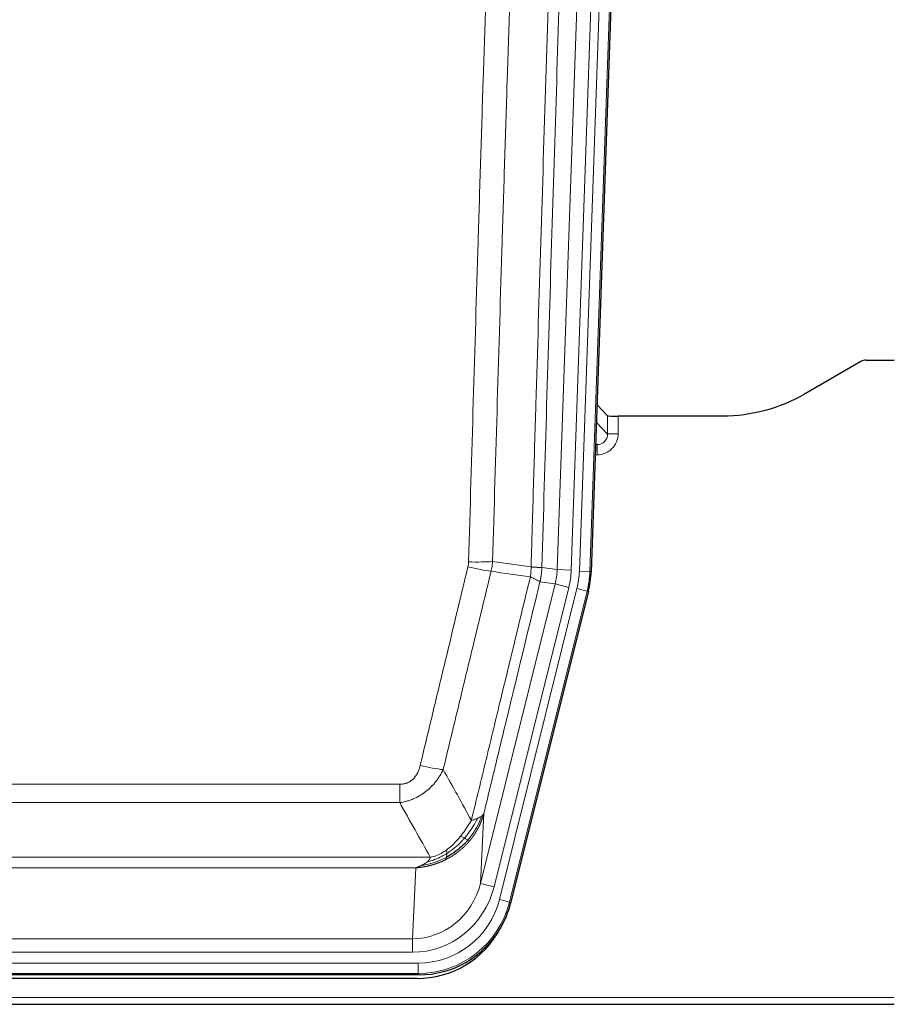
# Model space of a CAD drawing. Header units: inches. Extents: x 0 to 29700, y -16 to 21000.
# Tile 21 of 213: x 5757 to 6007, y 8980 to 9262. Entities that reach past the tile are written whole.
import ezdxf

# ---------------------------------------------------------------- set-up
doc = ezdxf.new("R2010")
doc.units = ezdxf.units.IN
doc.layers.add('1', color=7, linetype='Continuous', true_color=0xffffff)

msp = doc.modelspace()

# ---------------------------------------------------------------- linework, layer by layer
at = {"layer": '1', "color": 110, "linetype": 'Continuous', "lineweight": 13}
for p, q in [((5910.824, 9104.543), (5923.89, 9478.714)), ((5927.882, 9478.575), (5914.816, 9104.404)), ((5917.163, 9104.074), (5930.274, 9479.517)), ((5933.268, 9479.413), (5920.157, 9103.97)), ((5922.022, 9146.616), (5925.236, 9143.288)), ((5925.236, 9143.288), (5925.225, 9148.519)), ((5928.224, 9148.418), (5928.234, 9143.37)), ((5922.243, 9140.281), (5921.816, 9140.723)), ((5921.8, 9140.281), (5922.243, 9140.281)), ((5922.243, 9140.281), (5922.243, 9137.361)), ((5922.243, 9137.361), (5921.699, 9137.361)), ((5906.447, 9105.158), (5910.824, 9104.543)), ((5910.824, 9104.543), (5914.816, 9104.404)), ((5920.157, 9103.97), (5917.163, 9104.074)), ((5920.157, 9103.97), (5920.531, 9103.917)), ((5910.243, 9100.409), (5905.891, 9101.02)), ((5888.891, 9014.771), (5910.243, 9100.409)), ((5892.767, 9013.804), (5914.119, 9099.442)), ((5894.292, 9010.178), (5916.466, 9099.112)), ((5919.373, 9098.388), (5897.199, 9009.453)), ((5910.243, 9100.409), (5914.119, 9099.442)), ((5919.373, 9098.388), (5916.466, 9099.112)), ((5919.746, 9098.335), (5919.373, 9098.388)), ((5660.455, 9043.125), (5865.798, 9043.125)), ((5865.798, 9037.884), (5865.798, 9043.125)), ((5865.798, 9037.884), (5660.455, 9037.884)), ((5889.849, 9034.826), (5888.891, 9014.771)), ((5651.724, 9022.265), (5874.529, 9022.265)), ((5870.417, 9019.235), (5655.837, 9019.235)), ((5869.448, 8998.956), (5870.417, 9019.235)), ((5892.767, 9013.804), (5888.891, 9014.771)), ((5897.199, 9009.453), (5894.292, 9010.178)), ((5897.199, 9009.453), (5897.492, 9009.078)), ((5656.805, 8998.956), (5869.448, 8998.956)), ((5869.448, 8995.092), (5869.448, 8998.956)), ((5869.448, 8995.092), (5656.805, 8995.092)), ((5655.216, 8992.009), (5871.037, 8992.009)), ((5871.037, 8989.013), (5871.037, 8992.009)), ((5871.037, 8989.013), (5655.216, 8989.013)), ((5871.33, 8988.638), (5871.037, 8989.013)), ((5519.127, 8982.152), (6007.127, 8982.152))]:
    msp.add_line(p, q, dxfattribs=at)
at = {"layer": '1', "color": 2, "linetype": 'Continuous', "lineweight": 25}
for p, q in [((5933.649, 9479.562), (5920.531, 9103.917)), ((5997.671, 9164.03), (5981.506, 9154.688)), ((5999.169, 9164.432), (6007.127, 9164.432)), ((5925.225, 9148.519), (5922.198, 9151.654)), ((5958.127, 9148.418), (5928.224, 9148.418)), ((5919.746, 9098.335), (5897.492, 9009.078)), ((5871.33, 8988.638), (5654.923, 8988.638)), ((5870.738, 8987.595), (5655.515, 8987.595)), ((5519.127, 8980.205), (6007.127, 8980.205))]:
    msp.add_line(p, q, dxfattribs=at)
for centre, major_axis, ratio, start_param, end_param in [((5999.172, 9161.428), (0.923, -2.86), 0.9982885, 2.8298327, 3.3530369), ((5928.223, 9148.523), (3, 0), 0.0349646, 3.1753451, 4.712515), ((5893.51, 9104.868, 0), (-26.774, 3.763), 0.9986144, 3.0370169, 3.2461684), ((5871.272, 9015.675, 0), (-16.66, 21.323), 0.9977958, 3.5187977, 3.8037475), ((5870.713, 9014.611), (-16.639, 21.297), 0.9990195, 2.4788434, 3.5628372), ((5871.272, 9015.675, 0), (-16.66, 21.323), 0.9977958, 2.4794378, 3.5187977)]:
    msp.add_ellipse(centre, major_axis=major_axis, ratio=ratio, start_param=start_param, end_param=end_param, dxfattribs=at)
at = {"layer": '1', "color": 110, "linetype": 'Continuous', "lineweight": 13}
for centre, major_axis, ratio, start_param, end_param in [((5922.231, 9143.37), (3.237, -5.067), 0.9977321, 5.7157535, 7.2865499), ((5922.231, 9143.292), (1.726, -2.474), 0.9943829, 5.6754356, 7.2462319), ((5928.234, 9143.292), (-3, -0.006), 0.0261769, 4.7123351, 6.249505), ((5885.494, 9107.863), (-9.996, 0.288), 0.1133347, 1.5740649, 2.3314742), ((5885.306, 9106.457), (-9.719, 2.353), 0.1107863, 1.5976112, 2.3432486), ((5890.798, 9105.25), (19.844, -2.789), 0.9980617, 6.1786096, 6.387761), ((5890.798, 9105.25), (23.799, -3.345), 0.9986144, 6.1786096, 6.387761), ((5893.145, 9104.92, 0), (-23.799, 3.345), 0.9986144, 3.0370169, 3.2461684), ((5893.145, 9104.92), (26.766, -3.762), 0.9989218, 6.1786096, 6.387761), ((5871.645, 9049.883), (9.722, -2.342), 0.1329353, 4.744395, 5.4873531), ((5869.528, 9019.939), (-1.001, -20.961), 0.9530564, 0.0460885, 1.3674009), ((5869.528, 9019.939, 0), (-1.185, -24.82), 0.9658521, 0.0460885, 1.3674009), ((5870.985, 9016.042, 0), (-14.809, 18.954), 0.9977958, 2.4794378, 3.8037475), ((5870.985, 9016.042), (16.651, -21.313), 0.9982842, 5.6210305, 6.9453401)]:
    msp.add_ellipse(centre, major_axis=major_axis, ratio=ratio, start_param=start_param, end_param=end_param, dxfattribs=at)
for points, knots in [([(5903.358, 9105.289), (5903.414, 9107.222), (5903.47, 9109.156), (5903.582, 9113.023), (5903.75, 9118.825), (5904.146, 9132.366), (5904.489, 9143.978), (5905.182, 9167.211), (5906.123, 9198.211), (5907.581, 9244.775), (5908.586, 9275.861), (5909.159, 9293.359), (5909.223, 9295.304), (5909.351, 9299.193), (5909.544, 9305.026), (5909.995, 9318.639), (5910.387, 9330.31), (5910.715, 9340.037), (5910.781, 9341.982), (5910.913, 9345.873), (5911.111, 9351.709), (5911.576, 9365.326), (5911.979, 9376.997), (5912.791, 9400.337), (5913.888, 9431.456), (5915.016, 9462.568), (5915.587, 9478.123)], [0, 0, 0, 0, 0.015625, 0.015625, 0.03125, 0.0625, 0.125, 0.125, 0.25, 0.375, 0.5, 0.5, 0.515625, 0.515625, 0.53125, 0.5625, 0.625, 0.625, 0.640625, 0.640625, 0.65625, 0.6875, 0.75, 0.75, 0.875, 1, 1, 1, 1]), ([(5918.643, 9476.647), (5918.073, 9461.148), (5916.948, 9430.147), (5915.854, 9399.14), (5915.045, 9375.883), (5914.643, 9364.254), (5914.179, 9350.685), (5913.981, 9344.87), (5913.85, 9340.993), (5913.784, 9339.055), (5913.457, 9329.363), (5913.066, 9317.735), (5912.616, 9304.171), (5912.424, 9298.358), (5912.296, 9294.483), (5912.233, 9292.546), (5911.66, 9275.111), (5910.659, 9244.137), (5909.204, 9197.742), (5907.798, 9151.412), (5906.892, 9120.569), (5906.447, 9105.158)], [0, 0, 0, 0, 0.125, 0.25, 0.25, 0.3125, 0.34375, 0.359375, 0.359375, 0.375, 0.375, 0.4375, 0.46875, 0.484375, 0.484375, 0.5, 0.5, 0.625, 0.75, 0.875, 1, 1, 1, 1]), ([(5885.494, 9106.729), (5885.931, 9121.967), (5886.822, 9152.467), (5887.742, 9183.015), (5888.444, 9205.944), (5888.68, 9213.59), (5889.156, 9228.887), (5889.396, 9236.539), (5890.121, 9259.503), (5890.612, 9274.819), (5891.236, 9293.973), (5891.361, 9297.804), (5891.613, 9305.465), (5891.991, 9316.958), (5892.373, 9328.45), (5893.144, 9351.435), (5894.186, 9382.082), (5895.794, 9428.054), (5896.895, 9458.703), (5897.452, 9474.027)], [0, 0, 0, 0, 0.125, 0.25, 0.25, 0.3125, 0.3125, 0.375, 0.375, 0.5, 0.5, 0.53125, 0.53125, 0.5625, 0.625, 0.625, 0.75, 0.875, 1, 1, 1, 1]), ([(5904.335, 9473.684), (5903.777, 9458.378), (5902.675, 9427.768), (5901.065, 9381.853), (5900.022, 9351.244), (5899.25, 9328.288), (5898.867, 9316.81), (5898.488, 9305.332), (5898.237, 9297.68), (5898.111, 9293.854), (5897.487, 9274.724), (5896.995, 9259.427), (5896.269, 9236.492), (5896.028, 9228.849), (5895.552, 9213.571), (5895.316, 9205.934), (5894.613, 9183.034), (5893.691, 9152.525), (5892.799, 9122.063), (5892.361, 9106.844)], [0, 0, 0, 0, 0.125, 0.25, 0.375, 0.375, 0.4375, 0.46875, 0.46875, 0.5, 0.5, 0.625, 0.625, 0.6875, 0.6875, 0.75, 0.75, 0.875, 1, 1, 1, 1]), ([(5885.494, 9106.729), (5885.487, 9106.491), (5885.468, 9106.254), (5885.405, 9105.783), (5885.362, 9105.55), (5885.306, 9105.318)], [0, 0, 0, 0, 0.5, 0.5, 1, 1, 1, 1]), ([(5871.645, 9048.516), (5872.779, 9053.243), (5873.914, 9057.973), (5876.187, 9067.434), (5877.324, 9072.166), (5880.739, 9086.367), (5883.021, 9095.84), (5885.306, 9105.318)], [0, 0, 0, 0, 0.25, 0.25, 0.5, 0.5, 1, 1, 1, 1]), ([(5891.902, 9104.044), (5889.614, 9094.579), (5887.33, 9085.119), (5883.911, 9070.938), (5882.772, 9066.212), (5880.497, 9056.764), (5879.36, 9052.042), (5878.225, 9047.321)], [0, 0, 0, 0, 0.5, 0.5, 0.75, 0.75, 1, 1, 1, 1]), ([(5903.358, 9105.289), (5903.337, 9104.811), (5903.322, 9104.336), (5903.263, 9103.39), (5903.221, 9102.921), (5903.146, 9102.455)], [0, 0, 0, 0, 0.5, 0.5, 1, 1, 1, 1]), ([(5903.358, 9105.289), (5903.371, 9105.288), (5903.396, 9105.286), (5903.434, 9105.283), (5903.472, 9105.279), (5903.51, 9105.276), (5903.549, 9105.273), (5903.587, 9105.27), (5903.626, 9105.267), (5903.664, 9105.264), (5903.703, 9105.261), (5903.742, 9105.258), (5903.781, 9105.255), (5903.819, 9105.252), (5903.858, 9105.249), (5903.898, 9105.247), (5903.937, 9105.244), (5903.976, 9105.241), (5904.015, 9105.238), (5904.054, 9105.235), (5904.093, 9105.233), (5904.133, 9105.23), (5904.172, 9105.227), (5904.211, 9105.225), (5904.25, 9105.222), (5904.289, 9105.22), (5904.329, 9105.217), (5904.368, 9105.215), (5904.407, 9105.212), (5904.446, 9105.21), (5904.485, 9105.208), (5904.524, 9105.205), (5904.562, 9105.203), (5904.601, 9105.201), (5904.64, 9105.199), (5904.678, 9105.197), (5904.717, 9105.194), (5904.755, 9105.192), (5904.793, 9105.19), (5904.831, 9105.188), (5904.869, 9105.187), (5904.906, 9105.185), (5904.944, 9105.183), (5904.981, 9105.181), (5905.018, 9105.179), (5905.055, 9105.178), (5905.092, 9105.176), (5905.128, 9105.174), (5905.164, 9105.173), (5905.2, 9105.171), (5905.236, 9105.17), (5905.272, 9105.169), (5905.307, 9105.167), (5905.342, 9105.166), (5905.376, 9105.165), (5905.411, 9105.163), (5905.444, 9105.162), (5905.478, 9105.161), (5905.511, 9105.16), (5905.547, 9105.159), (5905.583, 9105.158), (5905.622, 9105.157), (5905.659, 9105.156), (5905.696, 9105.155), (5905.732, 9105.154), (5905.767, 9105.154), (5905.801, 9105.153), (5905.835, 9105.152), (5905.867, 9105.152), (5905.899, 9105.151), (5905.93, 9105.151), (5905.96, 9105.15), (5905.989, 9105.15), (5906.017, 9105.149), (5906.045, 9105.149), (5906.071, 9105.149), (5906.097, 9105.149), (5906.122, 9105.149), (5906.146, 9105.149), (5906.169, 9105.149), (5906.192, 9105.149), (5906.213, 9105.149), (5906.234, 9105.149), (5906.253, 9105.149), (5906.272, 9105.15), (5906.29, 9105.15), (5906.307, 9105.15), (5906.323, 9105.151), (5906.338, 9105.151), (5906.353, 9105.152), (5906.366, 9105.152), (5906.379, 9105.153), (5906.39, 9105.153), (5906.401, 9105.154), (5906.411, 9105.155), (5906.42, 9105.155), (5906.428, 9105.156), (5906.436, 9105.157), (5906.442, 9105.158), (5906.446, 9105.158), (5906.447, 9105.158)], [0, 0, 0, 0, 0.0069372, 0.0139334, 0.0209887, 0.028103, 0.0352764, 0.0425088, 0.0498003, 0.0571509, 0.0645605, 0.0720292, 0.0795569, 0.0871437, 0.0947896, 0.1024945, 0.1102584, 0.1180815, 0.1259636, 0.1339048, 0.141905, 0.1499643, 0.1580827, 0.1662601, 0.1744966, 0.1827922, 0.1911468, 0.1995605, 0.2080333, 0.2165651, 0.225156, 0.233806, 0.2425151, 0.2512832, 0.2601104, 0.2689967, 0.277942, 0.2869465, 0.29601, 0.3051325, 0.3143142, 0.3235549, 0.3328547, 0.3422136, 0.3516315, 0.3611085, 0.3706446, 0.3802398, 0.3898941, 0.3996074, 0.4093798, 0.4192113, 0.4291019, 0.4390515, 0.4490602, 0.459128, 0.4692549, 0.4794409, 0.4896859, 0.4999901, 0.5124905, 0.524991, 0.5374914, 0.5499918, 0.5624922, 0.5749926, 0.587493, 0.5999934, 0.6124937, 0.6249941, 0.6374944, 0.6499948, 0.6624951, 0.6749954, 0.6874957, 0.699996, 0.7124963, 0.7249966, 0.7374968, 0.7499971, 0.7624973, 0.7749976, 0.7874978, 0.799998, 0.8124982, 0.8249984, 0.8374986, 0.8499988, 0.8624989, 0.8749991, 0.8874992, 0.8999993, 0.9124995, 0.9249996, 0.9374997, 0.9499998, 0.9624998, 0.9749999, 0.9875, 1, 1, 1, 1]), ([(5906.447, 9105.158), (5906.447, 9105.146), (5906.446, 9105.098), (5906.442, 9104.996), (5906.435, 9104.83), (5906.424, 9104.6), (5906.405, 9104.307), (5906.376, 9103.951), (5906.335, 9103.532), (5906.291, 9103.173), (5906.252, 9102.898), (5906.227, 9102.726), (5906.201, 9102.56), (5906.174, 9102.397), (5906.146, 9102.24), (5906.119, 9102.087), (5906.09, 9101.938), (5906.062, 9101.794), (5906.033, 9101.654), (5906.005, 9101.519), (5905.976, 9101.388), (5905.948, 9101.261), (5905.92, 9101.139), (5905.9, 9101.059), (5905.891, 9101.02)], [0, 0, 0, 0, 0.0092499, 0.0337179, 0.073404, 0.128308, 0.1984299, 0.2837694, 0.3843264, 0.5001005, 0.5424888, 0.5838484, 0.6241794, 0.6634821, 0.7017567, 0.7390032, 0.7752221, 0.8104134, 0.8445775, 0.8777146, 0.909825, 0.9409091, 0.9709673, 1, 1, 1, 1]), ([(5886.292, 9032.812), (5887.69, 9038.606), (5889.089, 9044.403), (5891.892, 9056.001), (5893.295, 9061.803), (5897.508, 9079.214), (5900.324, 9090.83), (5903.146, 9102.455)], [0, 0, 0, 0, 0.25, 0.25, 0.5, 0.5, 1, 1, 1, 1]), ([(5905.891, 9101.02), (5903.205, 9089.972), (5900.526, 9078.932), (5896.515, 9062.382), (5895.179, 9056.868), (5892.512, 9045.844), (5891.179, 9040.334), (5889.849, 9034.826)], [0, 0, 0, 0, 0.5, 0.5, 0.75, 0.75, 1, 1, 1, 1]), ([(5903.146, 9102.455), (5903.555, 9102.262), (5903.927, 9102.088), (5904.586, 9101.778), (5904.871, 9101.641), (5905.343, 9101.404), (5905.529, 9101.304), (5905.792, 9101.138), (5905.87, 9101.071), (5905.891, 9101.02)], [0, 0, 0, 0, 0.25, 0.25, 0.5, 0.5, 0.75, 0.75, 1, 1, 1, 1]), ([(5871.645, 9048.516), (5871.624, 9048.428), (5871.602, 9048.341), (5871.556, 9048.167), (5871.532, 9048.08), (5871.456, 9047.821), (5871.402, 9047.65), (5871.284, 9047.312), (5871.22, 9047.145), (5871.084, 9046.815), (5871.01, 9046.652), (5870.853, 9046.331), (5870.769, 9046.173), (5870.634, 9045.939), (5870.587, 9045.862), (5870.491, 9045.709), (5870.441, 9045.633), (5870.287, 9045.409), (5870.179, 9045.265), (5869.951, 9044.986), (5869.831, 9044.852), (5869.642, 9044.659), (5869.545, 9044.564), (5869.444, 9044.473), (5869.376, 9044.413), (5869.341, 9044.383), (5869.167, 9044.237), (5869.022, 9044.129), (5868.575, 9043.826), (5868.259, 9043.657), (5867.838, 9043.487), (5867.753, 9043.455), (5867.58, 9043.396), (5867.493, 9043.369), (5867.232, 9043.293), (5867.056, 9043.253), (5866.701, 9043.188), (5866.522, 9043.164), (5866.162, 9043.133), (5865.981, 9043.125), (5865.798, 9043.125)], [0, 0, 0, 0, 0.03125, 0.03125, 0.0625, 0.0625, 0.125, 0.125, 0.1875, 0.1875, 0.25, 0.25, 0.3125, 0.3125, 0.34375, 0.34375, 0.375, 0.375, 0.4375, 0.4375, 0.5, 0.5, 0.53125, 0.546875, 0.546875, 0.5625, 0.5625, 0.625, 0.625, 0.75, 0.75, 0.78125, 0.78125, 0.8125, 0.8125, 0.875, 0.875, 0.9375, 0.9375, 1, 1, 1, 1]), ([(5878.225, 9047.321), (5877.927, 9046.71), (5877.601, 9046.118), (5876.888, 9044.974), (5876.501, 9044.422), (5875.873, 9043.626), (5875.601, 9043.301), (5875.316, 9042.985), (5875.201, 9042.859), (5875.143, 9042.797), (5874.967, 9042.611), (5874.849, 9042.489), (5874.246, 9041.888), (5873.737, 9041.439), (5873.065, 9040.917), (5872.929, 9040.815), (5872.722, 9040.665), (5872.652, 9040.616), (5872.512, 9040.518), (5872.442, 9040.469), (5872.09, 9040.231), (5871.803, 9040.05), (5870.927, 9039.536), (5870.322, 9039.232), (5869.619, 9038.934), (5869.54, 9038.902), (5869.383, 9038.838), (5869.303, 9038.807), (5869.065, 9038.715), (5868.906, 9038.657), (5868.426, 9038.49), (5868.104, 9038.39), (5867.129, 9038.119), (5866.468, 9037.981), (5865.798, 9037.884)], [0, 0, 0, 0, 0.125, 0.125, 0.25, 0.25, 0.3125, 0.328125, 0.328125, 0.34375, 0.34375, 0.375, 0.375, 0.5, 0.5, 0.53125, 0.53125, 0.546875, 0.546875, 0.5625, 0.5625, 0.625, 0.625, 0.75, 0.75, 0.765625, 0.765625, 0.78125, 0.78125, 0.8125, 0.8125, 0.875, 0.875, 1, 1, 1, 1]), ([(5889.21, 9034.043), (5888.597, 9032.23), (5887.701, 9030.451), (5886.172, 9028.269), (5885.762, 9027.74), (5885.327, 9027.229)], [0, 0, 0, 0, 0.75, 0.75, 1, 1, 1, 1]), ([(5889.849, 9034.826), (5889.843, 9034.803), (5889.831, 9034.757), (5889.813, 9034.689), (5889.794, 9034.621), (5889.776, 9034.553), (5889.757, 9034.486), (5889.739, 9034.418), (5889.72, 9034.351), (5889.701, 9034.285), (5889.681, 9034.219), (5889.662, 9034.153), (5889.642, 9034.087), (5889.623, 9034.021), (5889.603, 9033.956), (5889.583, 9033.891), (5889.562, 9033.827), (5889.542, 9033.763), (5889.521, 9033.699), (5889.501, 9033.635), (5889.48, 9033.572), (5889.459, 9033.508), (5889.438, 9033.446), (5889.417, 9033.383), (5889.395, 9033.321), (5889.374, 9033.259), (5889.352, 9033.197), (5889.33, 9033.136), (5889.309, 9033.075), (5889.287, 9033.014), (5889.265, 9032.954), (5889.242, 9032.894), (5889.22, 9032.834), (5889.198, 9032.774), (5889.175, 9032.715), (5889.152, 9032.656), (5889.13, 9032.597), (5889.107, 9032.539), (5889.084, 9032.481), (5889.061, 9032.423), (5889.038, 9032.366), (5889.015, 9032.308), (5888.991, 9032.252), (5888.968, 9032.195), (5888.944, 9032.139), (5888.921, 9032.082), (5888.897, 9032.027), (5888.873, 9031.971), (5888.85, 9031.916), (5888.826, 9031.861), (5888.802, 9031.806), (5888.778, 9031.752), (5888.754, 9031.698), (5888.73, 9031.644), (5888.706, 9031.591), (5888.681, 9031.538), (5888.657, 9031.485), (5888.633, 9031.432), (5888.608, 9031.38), (5888.584, 9031.328), (5888.559, 9031.276), (5888.535, 9031.224), (5888.51, 9031.173), (5888.485, 9031.122), (5888.461, 9031.072), (5888.436, 9031.021), (5888.411, 9030.971), (5888.386, 9030.922), (5888.362, 9030.872), (5888.337, 9030.823), (5888.312, 9030.774), (5888.287, 9030.725), (5888.262, 9030.677), (5888.237, 9030.629), (5888.212, 9030.581), (5888.187, 9030.533), (5888.162, 9030.486), (5888.137, 9030.439), (5888.112, 9030.392), (5888.087, 9030.346), (5888.062, 9030.3), (5888.037, 9030.254), (5888.012, 9030.208), (5887.987, 9030.163), (5887.962, 9030.118), (5887.937, 9030.073), (5887.912, 9030.028), (5887.886, 9029.984), (5887.861, 9029.94), (5887.836, 9029.896), (5887.811, 9029.853), (5887.786, 9029.809), (5887.761, 9029.767), (5887.736, 9029.724), (5887.711, 9029.681), (5887.686, 9029.639), (5887.661, 9029.597), (5887.636, 9029.556), (5887.611, 9029.514), (5887.586, 9029.473), (5887.562, 9029.433), (5887.537, 9029.392), (5887.512, 9029.352), (5887.487, 9029.312), (5887.462, 9029.272), (5887.438, 9029.232), (5887.413, 9029.193), (5887.388, 9029.154), (5887.364, 9029.115), (5887.339, 9029.077), (5887.315, 9029.038), (5887.29, 9029), (5887.266, 9028.963), (5887.241, 9028.925), (5887.217, 9028.888), (5887.193, 9028.851), (5887.168, 9028.814), (5887.144, 9028.778), (5887.12, 9028.742), (5887.096, 9028.706), (5887.072, 9028.67), (5887.048, 9028.634), (5887.024, 9028.599), (5887, 9028.564), (5886.976, 9028.529), (5886.953, 9028.495), (5886.929, 9028.461), (5886.905, 9028.427), (5886.882, 9028.393), (5886.858, 9028.359), (5886.835, 9028.326), (5886.812, 9028.293), (5886.788, 9028.26), (5886.765, 9028.228), (5886.742, 9028.195), (5886.719, 9028.163), (5886.696, 9028.131), (5886.673, 9028.1), (5886.65, 9028.068), (5886.628, 9028.037), (5886.605, 9028.006), (5886.583, 9027.976), (5886.56, 9027.945), (5886.538, 9027.915), (5886.515, 9027.885), (5886.493, 9027.855), (5886.471, 9027.826), (5886.449, 9027.797), (5886.427, 9027.767), (5886.405, 9027.739), (5886.384, 9027.71), (5886.362, 9027.682), (5886.34, 9027.654), (5886.319, 9027.626), (5886.298, 9027.598), (5886.276, 9027.57), (5886.255, 9027.543), (5886.234, 9027.516), (5886.213, 9027.489), (5886.192, 9027.463), (5886.172, 9027.437), (5886.151, 9027.41), (5886.13, 9027.384), (5886.11, 9027.359), (5886.09, 9027.333), (5886.069, 9027.308), (5886.049, 9027.283), (5886.029, 9027.258), (5886.009, 9027.234), (5885.99, 9027.209), (5885.97, 9027.185), (5885.95, 9027.161), (5885.931, 9027.137), (5885.912, 9027.114), (5885.892, 9027.091), (5885.873, 9027.067), (5885.854, 9027.045), (5885.836, 9027.022), (5885.823, 9027.007), (5885.817, 9026.999)], [0, 0, 0, 0, 0.0080212, 0.0160154, 0.0239827, 0.0319231, 0.0398365, 0.0477229, 0.0555824, 0.0634149, 0.0712205, 0.0789992, 0.0867509, 0.0944756, 0.1021734, 0.1098443, 0.1174881, 0.1251051, 0.1326951, 0.1402581, 0.1477942, 0.1553034, 0.1627856, 0.1702408, 0.1776691, 0.1850704, 0.1924448, 0.1997923, 0.2071128, 0.2144063, 0.2216729, 0.2289126, 0.2361253, 0.243311, 0.2504698, 0.2576016, 0.2647065, 0.2717845, 0.2788355, 0.2858595, 0.2928566, 0.2998268, 0.30677, 0.3136862, 0.3205755, 0.3274379, 0.3342733, 0.3410817, 0.3478632, 0.3546178, 0.3613454, 0.3680461, 0.3747198, 0.3813665, 0.3879863, 0.3945792, 0.4011451, 0.4076841, 0.4141961, 0.4206811, 0.4271393, 0.4335704, 0.4399746, 0.4463519, 0.4527022, 0.4590256, 0.465322, 0.4715915, 0.477834, 0.4840496, 0.4902382, 0.4963999, 0.5025346, 0.5086424, 0.5147232, 0.5207771, 0.526804, 0.532804, 0.5387771, 0.5447232, 0.5506423, 0.5565345, 0.5623997, 0.568238, 0.5740494, 0.5798338, 0.5855912, 0.5913217, 0.5970253, 0.6027019, 0.6083515, 0.6139742, 0.61957, 0.6251388, 0.6306807, 0.6361956, 0.6416836, 0.6471446, 0.6525787, 0.6579858, 0.663366, 0.6687192, 0.6740455, 0.6793448, 0.6846172, 0.6898627, 0.6950812, 0.7002727, 0.7054373, 0.710575, 0.7156857, 0.7207694, 0.7258262, 0.7308561, 0.735859, 0.740835, 0.745784, 0.7507061, 0.7556012, 0.7604694, 0.7653107, 0.7701249, 0.7749123, 0.7796727, 0.7844061, 0.7891127, 0.7937922, 0.7984448, 0.8030705, 0.8076692, 0.812241, 0.8167858, 0.8213037, 0.8257947, 0.8302587, 0.8346957, 0.8391058, 0.843489, 0.8478452, 0.8521745, 0.8564768, 0.8607522, 0.8650006, 0.8692221, 0.8734166, 0.8775842, 0.8817249, 0.8858386, 0.8899254, 0.8939852, 0.8980181, 0.902024, 0.906003, 0.909955, 0.9138802, 0.9177783, 0.9216495, 0.9254938, 0.9293111, 0.9331015, 0.936865, 0.9406015, 0.944311, 0.9479937, 0.9516493, 0.9552781, 0.9588799, 0.9624547, 0.9660026, 0.9695236, 0.9730176, 0.9764847, 0.9799249, 0.9833381, 0.9867243, 0.9900837, 0.993416, 0.9967215, 1, 1, 1, 1]), ([(5889.21, 9034.043), (5889.171, 9034.013), (5889.13, 9033.983), (5888.963, 9033.864), (5888.824, 9033.777), (5888.52, 9033.609), (5888.356, 9033.528), (5888.121, 9033.423), (5888.06, 9033.397), (5887.999, 9033.371)], [0, 0, 0, 0, 0.125, 0.125, 0.5, 0.5, 0.875, 0.875, 1, 1, 1, 1]), ([(5889.849, 9034.826), (5889.764, 9034.617), (5889.622, 9034.418), (5889.359, 9034.166), (5889.287, 9034.104), (5889.21, 9034.043)], [0, 0, 0, 0, 0.75, 0.75, 1, 1, 1, 1]), ([(5886.292, 9032.812), (5885.599, 9031.672), (5884.833, 9030.483), (5883.706, 9028.953), (5883.415, 9028.575), (5883.117, 9028.205)], [0, 0, 0, 0, 0.75, 0.75, 1, 1, 1, 1]), ([(5887.999, 9033.371), (5887.301, 9031.906), (5886.43, 9030.451), (5885.069, 9028.633), (5884.712, 9028.188), (5884.341, 9027.756)], [0, 0, 0, 0, 0.75, 0.75, 1, 1, 1, 1]), ([(5887.999, 9033.371), (5887.876, 9033.32), (5887.748, 9033.27), (5887.416, 9033.148), (5887.205, 9033.077), (5886.764, 9032.941), (5886.532, 9032.875), (5886.292, 9032.812)], [0, 0, 0, 0, 0.25, 0.25, 0.625, 0.625, 1, 1, 1, 1]), ([(5883.117, 9028.205), (5882.967, 9028.02), (5882.816, 9027.837), (5882.201, 9027.114), (5881.722, 9026.592), (5880.728, 9025.611), (5880.213, 9025.152), (5879.506, 9024.593), (5879.328, 9024.457), (5879.147, 9024.327)], [0, 0, 0, 0, 0.125, 0.125, 0.5, 0.5, 0.875, 0.875, 1, 1, 1, 1]), ([(5884.341, 9027.756), (5884.242, 9027.805), (5884.141, 9027.852), (5883.884, 9027.966), (5883.727, 9028.03), (5883.416, 9028.137), (5883.263, 9028.179), (5883.117, 9028.205)], [0, 0, 0, 0, 0.25, 0.25, 0.625, 0.625, 1, 1, 1, 1]), ([(5885.817, 9026.999), (5885.802, 9026.982), (5885.773, 9026.947), (5885.729, 9026.894), (5885.684, 9026.842), (5885.64, 9026.79), (5885.595, 9026.738), (5885.551, 9026.686), (5885.506, 9026.635), (5885.461, 9026.584), (5885.416, 9026.533), (5885.371, 9026.482), (5885.326, 9026.432), (5885.281, 9026.382), (5885.235, 9026.331), (5885.19, 9026.282), (5885.145, 9026.232), (5885.099, 9026.183), (5885.053, 9026.134), (5885.007, 9026.085), (5884.962, 9026.036), (5884.916, 9025.987), (5884.869, 9025.939), (5884.823, 9025.891), (5884.777, 9025.843), (5884.731, 9025.796), (5884.684, 9025.748), (5884.638, 9025.701), (5884.591, 9025.654), (5884.545, 9025.607), (5884.498, 9025.561), (5884.451, 9025.514), (5884.404, 9025.468), (5884.358, 9025.422), (5884.311, 9025.377), (5884.263, 9025.331), (5884.216, 9025.286), (5884.169, 9025.241), (5884.122, 9025.196), (5884.075, 9025.152), (5884.027, 9025.107), (5883.98, 9025.063), (5883.932, 9025.019), (5883.885, 9024.975), (5883.837, 9024.932), (5883.789, 9024.889), (5883.742, 9024.845), (5883.694, 9024.803), (5883.646, 9024.76), (5883.598, 9024.717), (5883.55, 9024.675), (5883.502, 9024.633), (5883.454, 9024.591), (5883.406, 9024.55), (5883.358, 9024.508), (5883.31, 9024.467), (5883.261, 9024.426), (5883.213, 9024.385), (5883.165, 9024.345), (5883.116, 9024.305), (5883.068, 9024.264), (5883.019, 9024.224), (5882.971, 9024.185), (5882.922, 9024.145), (5882.874, 9024.106), (5882.825, 9024.067), (5882.777, 9024.028), (5882.728, 9023.989), (5882.679, 9023.951), (5882.63, 9023.912), (5882.582, 9023.874), (5882.533, 9023.836), (5882.484, 9023.799), (5882.435, 9023.761), (5882.386, 9023.724), (5882.338, 9023.687), (5882.289, 9023.65), (5882.24, 9023.613), (5882.191, 9023.577), (5882.142, 9023.541), (5882.093, 9023.505), (5882.044, 9023.469), (5881.995, 9023.433), (5881.946, 9023.398), (5881.897, 9023.362), (5881.847, 9023.327), (5881.798, 9023.292), (5881.749, 9023.258), (5881.7, 9023.223), (5881.651, 9023.189), (5881.602, 9023.155), (5881.553, 9023.121), (5881.504, 9023.087), (5881.454, 9023.054), (5881.405, 9023.02), (5881.356, 9022.987), (5881.307, 9022.954), (5881.258, 9022.921), (5881.209, 9022.889), (5881.159, 9022.857), (5881.11, 9022.824), (5881.061, 9022.792), (5881.012, 9022.761), (5880.963, 9022.729), (5880.913, 9022.698), (5880.864, 9022.666), (5880.815, 9022.635), (5880.766, 9022.604), (5880.717, 9022.574), (5880.668, 9022.543), (5880.618, 9022.513), (5880.569, 9022.483), (5880.52, 9022.453), (5880.471, 9022.423), (5880.422, 9022.394), (5880.373, 9022.364), (5880.324, 9022.335), (5880.275, 9022.306), (5880.226, 9022.277), (5880.177, 9022.248), (5880.128, 9022.22), (5880.079, 9022.192), (5880.03, 9022.164), (5879.981, 9022.136), (5879.932, 9022.108), (5879.883, 9022.08), (5879.834, 9022.053), (5879.785, 9022.026), (5879.737, 9021.998), (5879.688, 9021.972), (5879.639, 9021.945), (5879.59, 9021.918), (5879.541, 9021.892), (5879.493, 9021.866), (5879.444, 9021.84), (5879.395, 9021.814), (5879.347, 9021.788), (5879.298, 9021.763), (5879.25, 9021.737), (5879.201, 9021.712), (5879.153, 9021.687), (5879.104, 9021.662), (5879.056, 9021.638), (5879.007, 9021.613), (5878.959, 9021.589), (5878.911, 9021.565), (5878.862, 9021.54), (5878.83, 9021.525), (5878.814, 9021.517)], [0, 0, 0, 0, 0.0076941, 0.0153765, 0.0230472, 0.0307061, 0.0383534, 0.045989, 0.0536129, 0.061225, 0.0688255, 0.0764143, 0.0839914, 0.0915567, 0.0991104, 0.1066524, 0.1141827, 0.1217013, 0.1292082, 0.1367034, 0.1441869, 0.1516588, 0.1591189, 0.1665674, 0.1740041, 0.1814292, 0.1888426, 0.1962444, 0.2036344, 0.2110128, 0.2183794, 0.2257344, 0.2330778, 0.2404094, 0.2477294, 0.2550377, 0.2623343, 0.2696193, 0.2768926, 0.2841542, 0.2914041, 0.2986424, 0.305869, 0.313084, 0.3202872, 0.3274789, 0.3346588, 0.3418271, 0.3489838, 0.3561287, 0.3632621, 0.3703837, 0.3774937, 0.3845921, 0.3916788, 0.3987539, 0.4058173, 0.412869, 0.4199092, 0.4269376, 0.4339544, 0.4409596, 0.4479532, 0.454935, 0.4619053, 0.4688639, 0.4758109, 0.4827462, 0.4896699, 0.496582, 0.5034825, 0.5103713, 0.5172485, 0.524114, 0.5309679, 0.5378102, 0.5446409, 0.55146, 0.5582674, 0.5650632, 0.5718474, 0.57862, 0.5853809, 0.5921303, 0.598868, 0.6055941, 0.6123087, 0.6190116, 0.6257029, 0.6323825, 0.6390506, 0.6457071, 0.652352, 0.6589853, 0.665607, 0.672217, 0.6788155, 0.6854024, 0.6919777, 0.6985414, 0.7050935, 0.7116341, 0.718163, 0.7246804, 0.7311862, 0.7376804, 0.744163, 0.750634, 0.7570935, 0.7635413, 0.7699776, 0.7764024, 0.7828155, 0.7892171, 0.7956072, 0.8019856, 0.8083525, 0.8147079, 0.8210516, 0.8273839, 0.8337045, 0.8400136, 0.8463112, 0.8525972, 0.8588716, 0.8651345, 0.8713859, 0.8776257, 0.8838539, 0.8900706, 0.8962758, 0.9024695, 0.9086516, 0.9148221, 0.9209812, 0.9271287, 0.9332646, 0.9393891, 0.945502, 0.9516034, 0.9576933, 0.9637717, 0.9698385, 0.9758938, 0.9819376, 0.9879699, 0.9939907, 1, 1, 1, 1]), ([(5884.341, 9027.756), (5884.155, 9027.54), (5883.966, 9027.328), (5883.194, 9026.491), (5882.584, 9025.896), (5881.314, 9024.784), (5880.655, 9024.269), (5879.754, 9023.642), (5879.526, 9023.491), (5879.298, 9023.345)], [0, 0, 0, 0, 0.125, 0.125, 0.5, 0.5, 0.875, 0.875, 1, 1, 1, 1]), ([(5885.327, 9027.229), (5885.296, 9027.246), (5885.264, 9027.264), (5885.129, 9027.339), (5885.016, 9027.402), (5884.767, 9027.538), (5884.63, 9027.611), (5884.439, 9027.708), (5884.39, 9027.732), (5884.341, 9027.756)], [0, 0, 0, 0, 0.125, 0.125, 0.5, 0.5, 0.875, 0.875, 1, 1, 1, 1]), ([(5885.817, 9026.999), (5885.746, 9027.012), (5885.646, 9027.057), (5885.445, 9027.164), (5885.388, 9027.195), (5885.327, 9027.229)], [0, 0, 0, 0, 0.75, 0.75, 1, 1, 1, 1]), ([(5879.129, 9022.229), (5878.551, 9021.919), (5877.963, 9021.638), (5875.589, 9020.632), (5873.76, 9020.15), (5871.987, 9019.927)], [0, 0, 0, 0, 0.25, 0.25, 1, 1, 1, 1]), ([(5879.298, 9023.345), (5878.84, 9023.053), (5878.376, 9022.782), (5876.506, 9021.788), (5875.069, 9021.247), (5873.659, 9020.927)], [0, 0, 0, 0, 0.25, 0.25, 1, 1, 1, 1]), ([(5873.659, 9020.927), (5873.667, 9020.934), (5873.683, 9020.947), (5873.706, 9020.966), (5873.729, 9020.986), (5873.752, 9021.006), (5873.775, 9021.026), (5873.797, 9021.046), (5873.819, 9021.065), (5873.841, 9021.085), (5873.862, 9021.105), (5873.883, 9021.125), (5873.904, 9021.145), (5873.924, 9021.165), (5873.944, 9021.185), (5873.964, 9021.205), (5873.983, 9021.225), (5874.002, 9021.246), (5874.021, 9021.266), (5874.039, 9021.286), (5874.057, 9021.306), (5874.075, 9021.326), (5874.092, 9021.347), (5874.109, 9021.367), (5874.126, 9021.387), (5874.142, 9021.407), (5874.158, 9021.428), (5874.174, 9021.448), (5874.189, 9021.468), (5874.204, 9021.489), (5874.219, 9021.509), (5874.233, 9021.529), (5874.247, 9021.55), (5874.261, 9021.57), (5874.274, 9021.59), (5874.287, 9021.611), (5874.3, 9021.631), (5874.312, 9021.652), (5874.325, 9021.672), (5874.336, 9021.693), (5874.348, 9021.713), (5874.359, 9021.734), (5874.369, 9021.754), (5874.38, 9021.774), (5874.39, 9021.795), (5874.399, 9021.815), (5874.409, 9021.836), (5874.418, 9021.856), (5874.427, 9021.877), (5874.435, 9021.897), (5874.443, 9021.918), (5874.451, 9021.938), (5874.458, 9021.959), (5874.465, 9021.979), (5874.472, 9022), (5874.478, 9022.02), (5874.485, 9022.041), (5874.49, 9022.061), (5874.496, 9022.081), (5874.501, 9022.102), (5874.505, 9022.122), (5874.51, 9022.143), (5874.514, 9022.163), (5874.518, 9022.184), (5874.521, 9022.204), (5874.524, 9022.224), (5874.527, 9022.245), (5874.529, 9022.258), (5874.529, 9022.265)], [0, 0, 0, 0, 0.0185022, 0.0368847, 0.0551481, 0.073293, 0.0913199, 0.1092294, 0.1270222, 0.1446988, 0.1622598, 0.1797059, 0.1970378, 0.2142561, 0.2313614, 0.2483544, 0.265236, 0.2820066, 0.2986672, 0.3152184, 0.331661, 0.3479958, 0.3642235, 0.380345, 0.3963611, 0.4122725, 0.4280803, 0.4437851, 0.459388, 0.4748898, 0.4902915, 0.5055939, 0.5207981, 0.535905, 0.5509156, 0.565831, 0.5806521, 0.5953801, 0.6100159, 0.6245607, 0.6390157, 0.6533819, 0.6676604, 0.6818526, 0.6959596, 0.7099825, 0.7239227, 0.7377815, 0.75156, 0.7652597, 0.7788818, 0.7924277, 0.8058989, 0.8192966, 0.8326224, 0.8458776, 0.8590638, 0.8721825, 0.8852351, 0.8982233, 0.9111485, 0.9240124, 0.9368166, 0.9495628, 0.9622525, 0.9748874, 0.9874694, 1, 1, 1, 1]), ([(5879.147, 9024.327), (5878.787, 9024.066), (5878.42, 9023.824), (5876.926, 9022.943), (5875.75, 9022.478), (5874.529, 9022.265)], [0, 0, 0, 0, 0.25, 0.25, 1, 1, 1, 1]), ([(5878.814, 9021.517), (5878.847, 9021.575), (5878.887, 9021.644), (5878.969, 9021.806), (5879.011, 9021.899), (5879.079, 9022.073), (5879.105, 9022.149), (5879.129, 9022.229)], [0, 0, 0, 0, 0.375, 0.375, 0.75, 0.75, 1, 1, 1, 1]), ([(5879.129, 9022.229), (5879.141, 9022.269), (5879.153, 9022.31), (5879.197, 9022.479), (5879.226, 9022.616), (5879.27, 9022.9), (5879.285, 9023.049), (5879.295, 9023.247), (5879.297, 9023.296), (5879.298, 9023.345)], [0, 0, 0, 0, 0.125, 0.125, 0.5, 0.5, 0.875, 0.875, 1, 1, 1, 1]), ([(5879.298, 9023.345), (5879.299, 9023.443), (5879.297, 9023.54), (5879.284, 9023.774), (5879.268, 9023.908), (5879.22, 9024.145), (5879.188, 9024.248), (5879.147, 9024.327)], [0, 0, 0, 0, 0.25, 0.25, 0.625, 0.625, 1, 1, 1, 1]), ([(5878.814, 9021.517), (5878.792, 9021.506), (5878.749, 9021.485), (5878.684, 9021.453), (5878.619, 9021.422), (5878.554, 9021.39), (5878.489, 9021.36), (5878.424, 9021.329), (5878.359, 9021.299), (5878.294, 9021.268), (5878.229, 9021.238), (5878.163, 9021.209), (5878.098, 9021.179), (5878.033, 9021.15), (5877.968, 9021.121), (5877.903, 9021.092), (5877.837, 9021.064), (5877.772, 9021.036), (5877.707, 9021.008), (5877.642, 9020.98), (5877.577, 9020.953), (5877.511, 9020.925), (5877.446, 9020.898), (5877.381, 9020.872), (5877.316, 9020.845), (5877.25, 9020.819), (5877.185, 9020.793), (5877.12, 9020.767), (5877.055, 9020.741), (5876.989, 9020.716), (5876.924, 9020.691), (5876.859, 9020.666), (5876.794, 9020.641), (5876.729, 9020.617), (5876.663, 9020.593), (5876.598, 9020.569), (5876.533, 9020.545), (5876.468, 9020.521), (5876.403, 9020.498), (5876.338, 9020.475), (5876.273, 9020.452), (5876.208, 9020.43), (5876.142, 9020.407), (5876.077, 9020.385), (5876.012, 9020.363), (5875.947, 9020.342), (5875.882, 9020.32), (5875.818, 9020.299), (5875.753, 9020.278), (5875.688, 9020.257), (5875.623, 9020.237), (5875.558, 9020.216), (5875.493, 9020.196), (5875.428, 9020.176), (5875.364, 9020.156), (5875.299, 9020.137), (5875.234, 9020.118), (5875.17, 9020.099), (5875.105, 9020.08), (5875.04, 9020.061), (5874.976, 9020.043), (5874.911, 9020.025), (5874.847, 9020.007), (5874.782, 9019.989), (5874.718, 9019.972), (5874.654, 9019.954), (5874.589, 9019.937), (5874.525, 9019.92), (5874.461, 9019.904), (5874.397, 9019.887), (5874.333, 9019.871), (5874.268, 9019.855), (5874.204, 9019.839), (5874.14, 9019.823), (5874.076, 9019.808), (5874.013, 9019.793), (5873.949, 9019.778), (5873.885, 9019.763), (5873.821, 9019.748), (5873.757, 9019.734), (5873.694, 9019.72), (5873.63, 9019.706), (5873.567, 9019.692), (5873.503, 9019.678), (5873.44, 9019.665), (5873.376, 9019.652), (5873.313, 9019.639), (5873.25, 9019.626), (5873.187, 9019.613), (5873.124, 9019.601), (5873.061, 9019.588), (5872.998, 9019.576), (5872.935, 9019.565), (5872.872, 9019.553), (5872.809, 9019.541), (5872.746, 9019.53), (5872.683, 9019.519), (5872.621, 9019.508), (5872.558, 9019.497), (5872.496, 9019.487), (5872.433, 9019.477), (5872.371, 9019.466), (5872.309, 9019.456), (5872.247, 9019.447), (5872.184, 9019.437), (5872.122, 9019.428), (5872.06, 9019.418), (5871.999, 9019.409), (5871.937, 9019.401), (5871.875, 9019.392), (5871.813, 9019.383), (5871.752, 9019.375), (5871.69, 9019.367), (5871.629, 9019.359), (5871.567, 9019.351), (5871.506, 9019.343), (5871.445, 9019.336), (5871.384, 9019.329), (5871.323, 9019.322), (5871.262, 9019.315), (5871.201, 9019.308), (5871.14, 9019.301), (5871.079, 9019.295), (5871.018, 9019.289), (5870.958, 9019.283), (5870.897, 9019.277), (5870.837, 9019.271), (5870.777, 9019.265), (5870.716, 9019.26), (5870.656, 9019.255), (5870.596, 9019.25), (5870.536, 9019.245), (5870.476, 9019.24), (5870.436, 9019.237), (5870.417, 9019.235)], [0, 0, 0, 0, 0.0081592, 0.0163092, 0.0244501, 0.0325819, 0.0407045, 0.0488181, 0.0569225, 0.0650178, 0.0731041, 0.0811812, 0.0892493, 0.0973083, 0.1053581, 0.113399, 0.1214307, 0.1294534, 0.137467, 0.1454716, 0.1534671, 0.1614536, 0.169431, 0.1773994, 0.1853588, 0.1933091, 0.2012504, 0.2091827, 0.217106, 0.2250203, 0.2329256, 0.2408219, 0.2487092, 0.2565875, 0.2644568, 0.2723172, 0.2801686, 0.288011, 0.2958444, 0.303669, 0.3114845, 0.3192911, 0.3270888, 0.3348775, 0.3426574, 0.3504282, 0.3581902, 0.3659433, 0.3736874, 0.3814227, 0.389149, 0.3968665, 0.4045751, 0.4122748, 0.4199656, 0.4276476, 0.4353206, 0.4429849, 0.4506403, 0.4582868, 0.4659245, 0.4735534, 0.4811734, 0.4887846, 0.496387, 0.5039805, 0.5115653, 0.5191413, 0.5267084, 0.5342668, 0.5418164, 0.5493572, 0.5568893, 0.5644125, 0.5719271, 0.5794328, 0.5869298, 0.5944181, 0.6018976, 0.6093684, 0.6168305, 0.6242839, 0.6317285, 0.6391644, 0.6465917, 0.6540102, 0.6614201, 0.6688212, 0.6762137, 0.6835975, 0.6909727, 0.6983392, 0.705697, 0.7130462, 0.7203868, 0.7277187, 0.735042, 0.7423567, 0.7496628, 0.7569603, 0.7642491, 0.7715294, 0.7788011, 0.7860642, 0.7933187, 0.8005646, 0.807802, 0.8150309, 0.8222512, 0.8294629, 0.8366661, 0.8438608, 0.851047, 0.8582246, 0.8653938, 0.8725544, 0.8797065, 0.8868502, 0.8939854, 0.9011121, 0.9082303, 0.9153401, 0.9224414, 0.9295343, 0.9366187, 0.9436947, 0.9507623, 0.9578214, 0.9648722, 0.9719145, 0.9789485, 0.985974, 0.9929912, 1, 1, 1, 1]), ([(5870.417, 9019.235), (5870.422, 9019.238), (5870.432, 9019.242), (5870.449, 9019.249), (5870.465, 9019.256), (5870.482, 9019.264), (5870.5, 9019.271), (5870.518, 9019.279), (5870.536, 9019.286), (5870.555, 9019.294), (5870.574, 9019.302), (5870.593, 9019.31), (5870.613, 9019.319), (5870.633, 9019.327), (5870.654, 9019.336), (5870.675, 9019.344), (5870.696, 9019.353), (5870.718, 9019.362), (5870.74, 9019.372), (5870.762, 9019.381), (5870.785, 9019.391), (5870.809, 9019.401), (5870.832, 9019.411), (5870.857, 9019.421), (5870.881, 9019.431), (5870.906, 9019.442), (5870.931, 9019.452), (5870.957, 9019.463), (5870.983, 9019.474), (5871.01, 9019.486), (5871.037, 9019.497), (5871.064, 9019.509), (5871.092, 9019.521), (5871.12, 9019.533), (5871.148, 9019.545), (5871.177, 9019.558), (5871.206, 9019.57), (5871.236, 9019.583), (5871.266, 9019.596), (5871.296, 9019.61), (5871.327, 9019.623), (5871.358, 9019.637), (5871.39, 9019.651), (5871.422, 9019.665), (5871.454, 9019.68), (5871.487, 9019.695), (5871.52, 9019.71), (5871.554, 9019.725), (5871.588, 9019.74), (5871.622, 9019.756), (5871.657, 9019.772), (5871.692, 9019.788), (5871.728, 9019.804), (5871.764, 9019.821), (5871.8, 9019.838), (5871.837, 9019.855), (5871.874, 9019.873), (5871.911, 9019.891), (5871.949, 9019.909), (5871.975, 9019.921), (5871.987, 9019.927)], [0, 0, 0, 0, 0.0121901, 0.0245516, 0.0370849, 0.0497905, 0.0626689, 0.0757204, 0.0889455, 0.1023447, 0.1159182, 0.1296666, 0.14359, 0.1576889, 0.1719636, 0.1864145, 0.2010418, 0.2158458, 0.2308268, 0.2459852, 0.261321, 0.2768347, 0.2925265, 0.3083966, 0.3244452, 0.3406727, 0.357079, 0.3736646, 0.3904296, 0.4073742, 0.4244986, 0.4418029, 0.4592875, 0.4769523, 0.4947976, 0.5128236, 0.5310305, 0.5494183, 0.5679872, 0.5867374, 0.605669, 0.6247822, 0.644077, 0.6635537, 0.6832123, 0.7030529, 0.7230758, 0.7432809, 0.7636685, 0.7842385, 0.8049912, 0.8259267, 0.8470449, 0.8683461, 0.8898303, 0.9114976, 0.9333482, 0.955382, 0.9775993, 1, 1, 1, 1]), ([(5871.987, 9019.927), (5872.002, 9019.934), (5872.03, 9019.947), (5872.071, 9019.967), (5872.112, 9019.987), (5872.151, 9020.007), (5872.19, 9020.026), (5872.227, 9020.044), (5872.263, 9020.063), (5872.299, 9020.081), (5872.333, 9020.098), (5872.366, 9020.115), (5872.398, 9020.132), (5872.429, 9020.148), (5872.459, 9020.164), (5872.488, 9020.179), (5872.516, 9020.194), (5872.543, 9020.209), (5872.569, 9020.222), (5872.593, 9020.236), (5872.617, 9020.249), (5872.64, 9020.261), (5872.661, 9020.273), (5872.682, 9020.284), (5872.701, 9020.295), (5872.72, 9020.305), (5872.737, 9020.315), (5872.753, 9020.324), (5872.768, 9020.332), (5872.783, 9020.34), (5872.796, 9020.348), (5872.808, 9020.354), (5872.819, 9020.361), (5872.829, 9020.366), (5872.838, 9020.371), (5872.846, 9020.376), (5872.852, 9020.38), (5872.858, 9020.383), (5872.863, 9020.386), (5872.875, 9020.393), (5872.896, 9020.405), (5872.925, 9020.422), (5872.954, 9020.44), (5872.982, 9020.457), (5873.01, 9020.474), (5873.037, 9020.491), (5873.065, 9020.508), (5873.092, 9020.525), (5873.118, 9020.541), (5873.145, 9020.558), (5873.171, 9020.575), (5873.196, 9020.592), (5873.222, 9020.608), (5873.247, 9020.625), (5873.271, 9020.642), (5873.296, 9020.658), (5873.32, 9020.674), (5873.343, 9020.691), (5873.367, 9020.707), (5873.39, 9020.723), (5873.412, 9020.739), (5873.435, 9020.755), (5873.457, 9020.771), (5873.478, 9020.787), (5873.5, 9020.803), (5873.521, 9020.819), (5873.541, 9020.835), (5873.562, 9020.85), (5873.582, 9020.866), (5873.601, 9020.881), (5873.621, 9020.897), (5873.64, 9020.912), (5873.652, 9020.922), (5873.659, 9020.927)], [0, 0, 0, 0, 0.0247661, 0.0489206, 0.0724636, 0.0953949, 0.1177147, 0.1394229, 0.1605195, 0.1810045, 0.2008779, 0.2201398, 0.23879, 0.2568287, 0.2742558, 0.2910713, 0.3072753, 0.3228676, 0.3378484, 0.3522176, 0.3659752, 0.3791212, 0.3916556, 0.4035785, 0.4148897, 0.4255894, 0.4356775, 0.445154, 0.454019, 0.4622723, 0.4699141, 0.4769443, 0.4833629, 0.48917, 0.4943654, 0.4989493, 0.5029216, 0.5062824, 0.5090316, 0.5111692, 0.5284651, 0.5456049, 0.5625886, 0.5794163, 0.5960881, 0.612604, 0.6289642, 0.6451687, 0.6612176, 0.6771111, 0.6928491, 0.7084319, 0.7238594, 0.7391318, 0.7542492, 0.7692118, 0.7840195, 0.7986726, 0.8131712, 0.8275153, 0.8417051, 0.8557408, 0.8696224, 0.8833501, 0.8969241, 0.9103445, 0.9236114, 0.936725, 0.9496856, 0.9624932, 0.975148, 0.9876502, 1, 1, 1, 1])]:
    msp.add_open_spline(points, degree=3, knots=knots, dxfattribs=at)
at = {"layer": '1', "color": 2, "linetype": 'Continuous', "lineweight": 25}
for points, knots in [([(5981.506, 9154.688), (5977.973, 9152.646), (5974.171, 9151.07), (5966.288, 9148.955), (5962.208, 9148.418), (5958.127, 9148.418)], [0, 0, 0, 0, 0.5, 0.5, 1, 1, 1, 1]), ([(5885.327, 9027.229), (5885.109, 9026.974), (5884.886, 9026.724), (5883.968, 9025.744), (5883.226, 9025.056), (5881.661, 9023.797), (5880.838, 9023.224), (5879.704, 9022.547), (5879.418, 9022.384), (5879.129, 9022.229)], [0, 0, 0, 0, 0.125, 0.125, 0.5, 0.5, 0.875, 0.875, 1, 1, 1, 1])]:
    msp.add_open_spline(points, degree=3, knots=knots, dxfattribs=at)
at = {"layer": '1', "color": 110, "linetype": 'Continuous', "lineweight": 13}
for points in [[(5892.361, 9106.844), (5892.321, 9106.37), (5892.203, 9105.43), (5892.015, 9104.504), (5891.902, 9104.044)], [(5892.361, 9106.844), (5896.027, 9106.328), (5899.693, 9105.809), (5903.358, 9105.289)], [(5903.146, 9102.455), (5899.399, 9102.987), (5895.651, 9103.517), (5891.902, 9104.044)], [(5878.225, 9047.321), (5880.929, 9042.489), (5883.618, 9037.653), (5886.292, 9032.812)], [(5874.529, 9022.265), (5871.636, 9027.477), (5868.726, 9032.683), (5865.798, 9037.884)]]:
    msp.add_open_spline(points, degree=3, dxfattribs=at)

doc.saveas('drawing.dxf')
